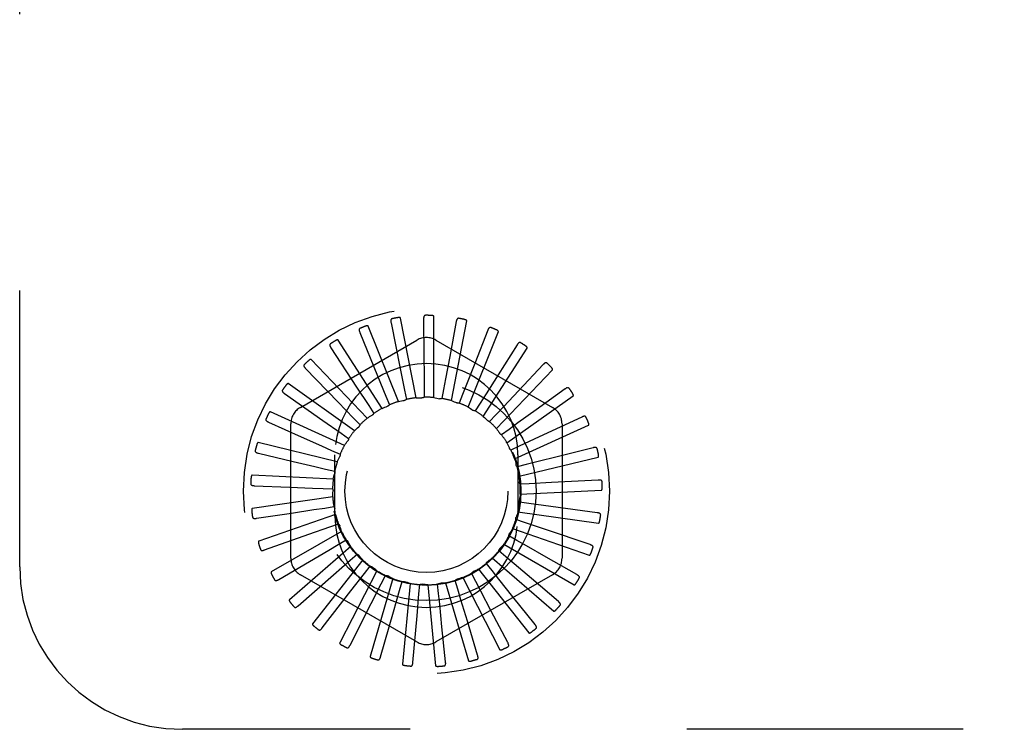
# Model space of a CAD drawing. Header units: inches. Extents: x 0 to 77.3, y 0 to 50.
# Tile 26 of 56: x 42.4 to 43.9, y 30.9 to 32. Entities that reach past the tile are written whole.
import ezdxf

# ---------------------------------------------------------------- set-up
doc = ezdxf.new("R2010")
doc.units = ezdxf.units.IN
doc.header["$LTSCALE"] = 4.25
doc.header["$MEASUREMENT"] = 0
doc.linetypes.add('HIDDEN', pattern=[0.2, 0.1, -0.1])
doc.layers.add('DEFAULT_2', color=8, linetype='HIDDEN')

msp = doc.modelspace()

# ---------------------------------------------------------------- linework, layer by layer
at = {"layer": 'DEFAULT_2', "color": 8, "linetype": 'HIDDEN'}
for p, q in [((42.402262, 31.119388), (42.402262, 32.869388)), ((43.011271, 31.37925), (42.987621, 31.501961)), ((43.022922, 31.500445), (43.02331, 31.44585)), ((43.038692, 31.379686), (43.038692, 31.504654)), ((42.984429, 31.373633), (42.937983, 31.48965)), ((42.972933, 31.494843), (42.987077, 31.424146)), ((43.073068, 31.496485), (43.063118, 31.442804)), ((43.065699, 31.374924), (43.08935, 31.497634)), ((42.924907, 31.479881), (42.952175, 31.413139)), ((43.091317, 31.365137), (43.137763, 31.481154)), ((43.121559, 31.483107), (43.101629, 31.432279)), ((42.833512, 31.364589), (43.012678, 31.468031)), ((42.880581, 31.456101), (42.919986, 31.395726)), ((42.959134, 31.363038), (42.891571, 31.468168)), ((43.041845, 31.468031), (43.221012, 31.364589)), ((43.11462, 31.350679), (43.182183, 31.455809)), ((43.166641, 31.460794), (43.137452, 31.414656)), ((42.936302, 31.347847), (42.850064, 31.438291)), ((43.206686, 31.430352), (43.169293, 31.390571)), ((42.841556, 31.424362), (42.891675, 31.372535)), ((42.952175, 31.413139), (42.965017, 31.381663)), ((42.987077, 31.424146), (42.99373, 31.390809)), ((43.134766, 31.332071), (43.221004, 31.422516)), ((42.916758, 31.328609), (42.814961, 31.401098)), ((42.919986, 31.395726), (42.938554, 31.367249)), ((42.809243, 31.385811), (42.868265, 31.344406)), ((42.965017, 31.381663), (42.97039, 31.368455)), ((42.99373, 31.390809), (42.996506, 31.376822)), ((43.023655, 31.394355), (43.023733, 31.380096)), ((43.053711, 31.392174), (43.051089, 31.378158)), ((43.08281, 31.384344), (43.077583, 31.371077)), ((43.151026, 31.309988), (43.252822, 31.382477)), ((43.240246, 31.392881), (43.196, 31.360897)), ((42.891675, 31.372535), (42.915297, 31.348087)), ((42.938554, 31.367249), (42.946329, 31.355296)), ((43.109902, 31.371149), (43.102258, 31.359111)), ((42.901207, 31.306021), (42.787531, 31.357935)), ((43.134006, 31.353065), (43.124223, 31.342691)), ((43.266109, 31.349736), (43.20074, 31.319324)), ((42.784809, 31.341841), (42.834632, 31.319515)), ((42.818928, 31.132446), (42.818928, 31.33933)), ((42.868265, 31.344406), (42.896086, 31.32487)), ((42.915297, 31.348087), (42.925193, 31.337821)), ((43.162813, 31.285226), (43.276488, 31.33714)), ((43.235595, 31.33933), (43.235595, 31.132446)), ((42.896086, 31.32487), (42.907747, 31.316663)), ((43.154253, 31.330746), (43.142684, 31.322411)), ((43.20074, 31.319324), (43.16991, 31.304998)), ((42.890212, 31.280897), (42.768766, 31.31036)), ((43.16991, 31.304998), (43.156972, 31.299003)), ((42.769139, 31.294042), (42.822286, 31.281549)), ((42.881617, 31.298437), (42.89462, 31.292585)), ((42.886762, 31.197388), (42.886762, 31.291388)), ((43.167762, 31.291388), (43.167762, 31.197388)), ((43.283338, 31.302477), (43.230374, 31.289228)), ((43.180412, 31.276753), (43.166573, 31.273315)), ((43.169701, 31.258682), (43.291147, 31.288144)), ((42.884171, 31.254147), (42.759344, 31.260093)), ((42.872411, 31.269743), (42.886287, 31.266457)), ((42.762798, 31.244141), (42.817349, 31.241932)), ((43.185378, 31.24703), (43.171139, 31.246274)), ((43.219323, 31.248872), (43.185378, 31.24703)), ((43.291313, 31.252811), (43.219323, 31.248872)), ((42.868802, 31.239826), (42.883049, 31.239225)), ((43.17144, 31.231313), (43.296267, 31.237259)), ((42.883301, 31.226737), (42.759604, 31.208952)), ((43.184629, 31.216905), (43.170504, 31.218857)), ((43.21831, 31.21229), (43.184629, 31.216905)), ((42.766015, 31.193942), (42.819999, 31.202096)), ((42.887634, 31.199658), (42.769539, 31.158784)), ((42.870921, 31.209766), (42.885024, 31.211873)), ((43.167969, 31.20411), (43.291666, 31.186325)), ((43.289744, 31.202533), (43.21831, 31.21229)), ((42.87869, 31.18065), (42.892139, 31.185388)), ((43.178193, 31.187466), (43.164692, 31.192056)), ((43.210391, 31.17656), (43.178193, 31.187466)), ((42.778674, 31.145259), (42.846638, 31.16932)), ((42.897014, 31.173888), (42.788788, 31.111403)), ((42.846638, 31.16932), (42.87869, 31.18065)), ((43.159412, 31.178055), (43.277508, 31.137182)), ((43.278688, 31.153461), (43.210391, 31.17656)), ((42.891828, 31.153531), (42.904138, 31.160728)), ((43.146079, 31.15409), (43.254305, 31.091606)), ((43.166302, 31.159778), (43.153914, 31.166839)), ((42.911102, 31.150359), (42.816657, 31.068522)), ((42.909862, 31.129388), (42.920587, 31.138785)), ((43.149385, 31.13484), (43.138557, 31.144118)), ((42.800318, 31.099851), (42.847405, 31.127485)), ((42.929387, 31.129921), (42.852137, 31.031689)), ((42.884318, 31.106957), (42.909862, 31.129388)), ((43.128054, 31.113554), (43.119179, 31.124714)), ((43.128452, 31.133082), (43.222897, 31.051245)), ((43.258545, 31.107368), (43.21107, 31.134329)), ((43.012678, 31.003745), (42.833512, 31.107187)), ((42.95121, 31.113313), (42.893946, 31.002236)), ((42.911301, 31.082235), (42.932139, 31.109095)), ((42.932139, 31.109095), (42.940892, 31.120352)), ((43.221012, 31.107187), (43.041845, 31.003745)), ((43.103081, 31.096689), (43.096478, 31.109327)), ((43.098997, 31.111639), (43.099238, 31.111758)), ((43.107167, 31.11579), (43.184417, 31.017558)), ((42.830165, 31.05936), (42.884318, 31.106957)), ((42.975782, 31.101135), (42.940574, 30.981229)), ((42.942476, 31.063066), (42.957853, 31.093384)), ((42.957853, 31.093384), (42.964318, 31.106094)), ((42.986077, 31.082824), (42.990019, 31.096527)), ((43.002215, 31.093828), (42.990336, 30.969425)), ((43.015789, 31.077796), (43.017066, 31.091997)), ((43.045915, 31.078481), (43.044482, 31.092668)), ((43.056807, 31.094695), (43.092015, 30.974788)), ((43.075367, 31.084856), (43.071275, 31.098515)), ((43.082994, 31.102838), (43.140258, 30.991761)), ((43.230043, 31.06592), (43.188528, 31.101378)), ((42.867135, 31.025249), (42.911301, 31.082235)), ((42.976715, 31.050143), (42.986077, 31.082824)), ((43.012781, 31.043934), (43.015789, 31.077796)), ((43.029552, 31.091655), (43.041431, 30.967252)), ((42.909892, 30.998752), (42.942476, 31.063066)), ((43.194211, 31.030615), (43.160158, 31.073289)), ((42.956891, 30.980825), (42.976715, 31.050143)), ((43.152346, 31.002729), (43.126984, 31.051076)), ((43.006434, 30.972116), (43.012781, 31.043934)), ((43.10596, 30.98327), (43.090206, 31.035544)), ((43.056729, 30.972941), (43.051153, 31.027252)), ((46.402262, 30.869388), (42.652262, 30.869388))]:
    msp.add_line(p, q, dxfattribs=at)
for points in [[(42.9745, 31.500958), (42.974058, 31.500823), (42.973676, 31.500621), (42.973356, 31.500347), (42.973095, 31.500015), (42.972897, 31.499639), (42.972752, 31.499221), (42.972656, 31.498763), (42.972604, 31.498271), (42.97259, 31.49775), (42.972609, 31.497205), (42.972655, 31.49664), (42.972727, 31.496056), (42.972819, 31.495458), (42.972933, 31.494843)], [(42.987621, 31.501961), (42.987557, 31.502121), (42.987458, 31.502258), (42.987321, 31.50237), (42.987156, 31.50246), (42.986972, 31.502534), (42.986773, 31.502592), (42.986562, 31.502638), (42.98634, 31.502673), (42.986108, 31.502699), (42.985865, 31.502716), (42.985613, 31.502725), (42.985352, 31.502727), (42.985083, 31.502722), (42.984806, 31.502711), (42.984519, 31.502693), (42.984222, 31.502669), (42.983914, 31.502638), (42.983593, 31.502599), (42.98326, 31.502552), (42.982913, 31.502496)], [(43.025619, 31.506153), (43.025159, 31.506104), (43.024746, 31.505978), (43.024379, 31.505769), (43.02406, 31.505493), (43.023794, 31.505162), (43.023574, 31.504779), (43.023393, 31.504347), (43.023248, 31.503874), (43.023135, 31.503365), (43.023051, 31.502826), (43.02299, 31.502262), (43.022949, 31.501676), (43.022926, 31.50107), (43.022922, 31.500445)], [(43.038692, 31.504654), (43.038659, 31.504824), (43.038589, 31.504977), (43.038475, 31.505112), (43.038331, 31.505232), (43.038166, 31.505339), (43.037981, 31.505434), (43.037784, 31.505519), (43.037573, 31.505595), (43.03735, 31.505664), (43.037115, 31.505727), (43.03687, 31.505784), (43.036615, 31.505835), (43.036352, 31.505882), (43.036078, 31.505923), (43.035794, 31.50596), (43.035499, 31.505992), (43.035184, 31.50602), (43.03487, 31.506043), (43.034575, 31.506059), (43.034293, 31.506068)], [(43.076796, 31.501579), (43.076336, 31.501619), (43.075906, 31.501574), (43.075506, 31.501438), (43.075141, 31.501226), (43.074817, 31.500952), (43.074528, 31.500617), (43.074269, 31.500228), (43.074037, 31.49979), (43.07383, 31.499312), (43.073645, 31.498799), (43.073478, 31.498257), (43.073328, 31.497689), (43.073191, 31.497099), (43.073068, 31.496485)], [(42.925289, 31.486182), (42.92488, 31.485967), (42.924544, 31.485696), (42.924281, 31.485366), (42.924087, 31.48499), (42.923964, 31.484584), (42.923901, 31.484147), (42.923894, 31.483679), (42.923935, 31.483185), (42.92402, 31.482671), (42.924142, 31.482139), (42.924294, 31.481593), (42.924475, 31.481034), (42.924679, 31.480464), (42.924907, 31.479881)], [(42.937983, 31.48965), (42.937889, 31.489796), (42.937766, 31.489911), (42.93761, 31.489995), (42.937431, 31.490053), (42.937237, 31.49009), (42.93703, 31.49011), (42.936815, 31.490115), (42.936591, 31.490107), (42.936357, 31.490088), (42.936115, 31.490059), (42.935866, 31.490021), (42.935609, 31.489973), (42.935347, 31.489918), (42.935076, 31.489854), (42.934798, 31.489783), (42.934511, 31.489703), (42.934209, 31.489612), (42.933907, 31.489515), (42.933619, 31.489417), (42.933342, 31.489316)], [(43.08935, 31.497634), (43.08935, 31.497807), (43.089309, 31.497971), (43.089223, 31.498126), (43.089104, 31.498271), (43.088961, 31.498407), (43.088797, 31.498536), (43.088619, 31.498657), (43.088426, 31.498771), (43.088219, 31.498882), (43.088, 31.498988), (43.087769, 31.49909), (43.087528, 31.499189), (43.087277, 31.499285), (43.087015, 31.499377), (43.086743, 31.499467), (43.086458, 31.499555), (43.08616, 31.499641), (43.085848, 31.499724), (43.085519, 31.499805), (43.085175, 31.499882)], [(43.126184, 31.487404), (43.125739, 31.48753), (43.125309, 31.487566), (43.12489, 31.487509), (43.124491, 31.48737), (43.124122, 31.487162), (43.123774, 31.486888), (43.123446, 31.486555), (43.123136, 31.486169), (43.122842, 31.485739), (43.122563, 31.485269), (43.122297, 31.484769), (43.122042, 31.484239), (43.121795, 31.483686), (43.121559, 31.483107)], [(43.137763, 31.481154), (43.137796, 31.481324), (43.137787, 31.481492), (43.137732, 31.48166), (43.137642, 31.481826), (43.137528, 31.481987), (43.137391, 31.482144), (43.137239, 31.482296), (43.137071, 31.482445), (43.136889, 31.482593), (43.136694, 31.482739), (43.136487, 31.482883), (43.136269, 31.483026), (43.136041, 31.483167), (43.135801, 31.483307), (43.13555, 31.483447), (43.135287, 31.483587), (43.135011, 31.483728), (43.13472, 31.483869), (43.134413, 31.48401), (43.134089, 31.484152)], [(42.879764, 31.462361), (42.879403, 31.462072), (42.879123, 31.461742), (42.878928, 31.461368), (42.878809, 31.460963), (42.878764, 31.460541), (42.878786, 31.460099), (42.878867, 31.459638), (42.879001, 31.459162), (42.879181, 31.458673), (42.879402, 31.458173), (42.879655, 31.457666), (42.879938, 31.457151), (42.880246, 31.45663), (42.880581, 31.456101)], [(42.891571, 31.468168), (42.891452, 31.468293), (42.891309, 31.468384), (42.89114, 31.468436), (42.890954, 31.468459), (42.890756, 31.468459), (42.890549, 31.468439), (42.890337, 31.468404), (42.890118, 31.468354), (42.889892, 31.468291), (42.88966, 31.468217), (42.889423, 31.468132), (42.88918, 31.468037), (42.888932, 31.467932), (42.888679, 31.467819), (42.888419, 31.467696), (42.888153, 31.467563), (42.887878, 31.467419), (42.887595, 31.467264), (42.887301, 31.467095), (42.886997, 31.466913)], [(43.171995, 31.464138), (43.171583, 31.464345), (43.171167, 31.464463), (43.170745, 31.464485), (43.170328, 31.464425), (43.169925, 31.46429), (43.169532, 31.464087), (43.169147, 31.463822), (43.168769, 31.463502), (43.168399, 31.463135), (43.168037, 31.462727), (43.167681, 31.462286), (43.16733, 31.461814), (43.166983, 31.461317), (43.166641, 31.460794)], [(43.182183, 31.455809), (43.182248, 31.45597), (43.182271, 31.456137), (43.182248, 31.456312), (43.182192, 31.456492), (43.18211, 31.456671), (43.182005, 31.456851), (43.181885, 31.45703), (43.181748, 31.457208), (43.181598, 31.457387), (43.181434, 31.457568), (43.181258, 31.457748), (43.18107, 31.45793), (43.180873, 31.458112), (43.180664, 31.458295), (43.180444, 31.45848), (43.180213, 31.458667), (43.179963, 31.458861), (43.179709, 31.459051), (43.179462, 31.459228), (43.179219, 31.459396)], [(43.02331, 31.44585), (43.023546, 31.411183), (43.023655, 31.394355)], [(43.063118, 31.442804), (43.056788, 31.408719), (43.053711, 31.392174)], [(42.839568, 31.430353), (42.839269, 31.430002), (42.839057, 31.429625), (42.838936, 31.429221), (42.838896, 31.428801), (42.838932, 31.428378), (42.839037, 31.427948), (42.839204, 31.427511), (42.839425, 31.427068), (42.839695, 31.426623), (42.840006, 31.426174), (42.840351, 31.425724), (42.840726, 31.425272), (42.841127, 31.424818), (42.841556, 31.424362)], [(42.850064, 31.438291), (42.849923, 31.438391), (42.849766, 31.438453), (42.84959, 31.438473), (42.849403, 31.43846), (42.849209, 31.438423), (42.849009, 31.438364), (42.848807, 31.438289), (42.848602, 31.438198), (42.848392, 31.438094), (42.848178, 31.437977), (42.847961, 31.437848), (42.847741, 31.437709), (42.847517, 31.43756), (42.84729, 31.437401), (42.847059, 31.437231), (42.846822, 31.43705), (42.846579, 31.436857), (42.84633, 31.436651), (42.846074, 31.43643), (42.845812, 31.436195)], [(43.101629, 31.432279), (43.088963, 31.400008), (43.08281, 31.384344)], [(43.212576, 31.432622), (43.212211, 31.432904), (43.211825, 31.433098), (43.211415, 31.4332), (43.210993, 31.433219), (43.210573, 31.433163), (43.210148, 31.433038), (43.209719, 31.432851), (43.209288, 31.432608), (43.208856, 31.432318), (43.208422, 31.431986), (43.207989, 31.43162), (43.207555, 31.431223), (43.207121, 31.430801), (43.206686, 31.430352)], [(43.221004, 31.422516), (43.221098, 31.422661), (43.221152, 31.422821), (43.221163, 31.422997), (43.221142, 31.423184), (43.221095, 31.423376), (43.221027, 31.423573), (43.220942, 31.423771), (43.220842, 31.423972), (43.220728, 31.424176), (43.220601, 31.424384), (43.220462, 31.424595), (43.220312, 31.424809), (43.220153, 31.425025), (43.219983, 31.425244), (43.219802, 31.425467), (43.21961, 31.425695), (43.219406, 31.425928), (43.219188, 31.426167), (43.218956, 31.426411), (43.21871, 31.426661)], [(43.137452, 31.414656), (43.118907, 31.385365), (43.109902, 31.371149)], [(42.814961, 31.401098), (42.814804, 31.40117), (42.814638, 31.401201), (42.814462, 31.401187), (42.81428, 31.401139), (42.814096, 31.401066), (42.813912, 31.40097), (42.813728, 31.400858), (42.813543, 31.40073), (42.813357, 31.400588), (42.813169, 31.400433), (42.81298, 31.400266), (42.81279, 31.400087), (42.812599, 31.399899), (42.812406, 31.399699), (42.812211, 31.399488), (42.812013, 31.399266), (42.811807, 31.399026), (42.811605, 31.398781), (42.811416, 31.398542), (42.811236, 31.398306)], [(43.24646, 31.393995), (43.246154, 31.394342), (43.245812, 31.394605), (43.245428, 31.394783), (43.245018, 31.394882), (43.244595, 31.394907), (43.244154, 31.394864), (43.243698, 31.394761), (43.243228, 31.394604), (43.242749, 31.394401), (43.24226, 31.394157), (43.241766, 31.39388), (43.241265, 31.393573), (43.240758, 31.39324), (43.240246, 31.392881)], [(42.806158, 31.391318), (42.80593, 31.390916), (42.805793, 31.390506), (42.805751, 31.390086), (42.805791, 31.389666), (42.805906, 31.389258), (42.806091, 31.388856), (42.806337, 31.388458), (42.806639, 31.388065), (42.806988, 31.387679), (42.807378, 31.387297), (42.807802, 31.38692), (42.808256, 31.386547), (42.808736, 31.386177), (42.809243, 31.385811)], [(43.023733, 31.380096), (43.023183, 31.379808), (43.02261, 31.379574), (43.022009, 31.379394), (43.021395, 31.379271), (43.020782, 31.379206), (43.020166, 31.3792)], [(43.038692, 31.379686), (43.040886, 31.379301), (43.043072, 31.378884), (43.045249, 31.378435), (43.047416, 31.377953)], [(43.169293, 31.390571), (43.14554, 31.365319), (43.134006, 31.353065)], [(43.252822, 31.382477), (43.252942, 31.382602), (43.253025, 31.382749), (43.25307, 31.38292), (43.253084, 31.383108), (43.253075, 31.383305), (43.253045, 31.383511), (43.252999, 31.383721), (43.252938, 31.383938), (43.252865, 31.38416), (43.25278, 31.384388), (43.252684, 31.384622), (43.252577, 31.38486), (43.252461, 31.385102), (43.252336, 31.385349), (43.252201, 31.385603), (43.252055, 31.385863), (43.251896, 31.386135), (43.25173, 31.386406), (43.251567, 31.386663), (43.251402, 31.38691)], [(42.959134, 31.363038), (42.961188, 31.363901), (42.963252, 31.364732), (42.965326, 31.365531), (42.96741, 31.366297)], [(42.97039, 31.368455), (42.969986, 31.367983), (42.96954, 31.367553), (42.969049, 31.367162), (42.968525, 31.366819), (42.967981, 31.366532), (42.96741, 31.366297)], [(42.984429, 31.373633), (42.986609, 31.374092), (42.988793, 31.374517), (42.990981, 31.374909), (42.993172, 31.375267)], [(42.996506, 31.376822), (42.99602, 31.376435), (42.995501, 31.376098), (42.994945, 31.375807), (42.994366, 31.375569), (42.993776, 31.37539), (42.993172, 31.375267)], [(43.011271, 31.37925), (43.013499, 31.379288), (43.015724, 31.379292), (43.017946, 31.379263), (43.020166, 31.3792)], [(43.051089, 31.378158), (43.050494, 31.377979), (43.049887, 31.377858), (43.049263, 31.377795), (43.048636, 31.37779), (43.048023, 31.377842), (43.047416, 31.377953)], [(43.065699, 31.374924), (43.067781, 31.374131), (43.069849, 31.373308), (43.071901, 31.372455), (43.073938, 31.371572)], [(43.077583, 31.371077), (43.076965, 31.371014), (43.076346, 31.371011), (43.075721, 31.371067), (43.075105, 31.37118), (43.074513, 31.371348), (43.073938, 31.371572)], [(43.091317, 31.365137), (43.093212, 31.363964), (43.095086, 31.362765), (43.09694, 31.361539), (43.098773, 31.360286)], [(42.787531, 31.357935), (42.787363, 31.357976), (42.787195, 31.357974), (42.787024, 31.357927), (42.786854, 31.357846), (42.786688, 31.357739), (42.786525, 31.35761), (42.786366, 31.357465), (42.786208, 31.357305), (42.786052, 31.35713), (42.785898, 31.356942), (42.785744, 31.356742), (42.785591, 31.356531), (42.785439, 31.35631), (42.785287, 31.356077), (42.785135, 31.355833), (42.784983, 31.355577), (42.784829, 31.355308), (42.784675, 31.355024), (42.78452, 31.354725), (42.784364, 31.354411)], [(42.936302, 31.347847), (42.938154, 31.349082), (42.940022, 31.350288), (42.941908, 31.351465), (42.943812, 31.352614)], [(42.946329, 31.355296), (42.946022, 31.354756), (42.945666, 31.35425), (42.945257, 31.353773), (42.944808, 31.353337), (42.944327, 31.352952), (42.943812, 31.352614)], [(43.102258, 31.359111), (43.101639, 31.359166), (43.101031, 31.35928), (43.100428, 31.359453), (43.099845, 31.359681), (43.099295, 31.359958), (43.098773, 31.360286)], [(43.11462, 31.350679), (43.116259, 31.349169), (43.117872, 31.347637), (43.11946, 31.346082), (43.121023, 31.344505)], [(43.196, 31.360897), (43.167898, 31.340596), (43.154253, 31.330746)], [(43.27242, 31.349655), (43.272186, 31.350053), (43.2719, 31.350376), (43.271557, 31.350623), (43.271173, 31.350798), (43.270761, 31.350902), (43.270321, 31.350944), (43.269853, 31.350929), (43.269363, 31.350864), (43.268853, 31.350755), (43.268328, 31.350608), (43.267789, 31.35043), (43.267239, 31.350223), (43.266679, 31.349992), (43.266109, 31.349736)], [(42.780738, 31.346665), (42.780591, 31.346227), (42.780534, 31.345799), (42.780571, 31.345378), (42.780691, 31.344973), (42.780881, 31.344594), (42.781138, 31.344234), (42.781456, 31.34389), (42.781826, 31.343562), (42.782242, 31.343248), (42.782697, 31.342948), (42.783185, 31.342658), (42.783701, 31.342378), (42.784242, 31.342105), (42.784809, 31.341841)], [(42.916758, 31.328609), (42.918344, 31.330174), (42.919951, 31.331713), (42.92158, 31.333225), (42.923229, 31.334711)], [(42.925193, 31.337821), (42.924994, 31.337233), (42.92474, 31.336669), (42.924429, 31.336124), (42.92407, 31.33561), (42.923672, 31.335141), (42.923229, 31.334711)], [(43.124223, 31.342691), (43.123622, 31.342864), (43.123046, 31.34309), (43.122494, 31.343371), (43.12197, 31.343701), (43.121481, 31.344079), (43.121023, 31.344505)], [(43.276488, 31.33714), (43.276629, 31.337241), (43.276739, 31.337369), (43.276815, 31.337529), (43.276865, 31.33771), (43.276893, 31.337906), (43.276902, 31.338113), (43.276897, 31.338329), (43.276879, 31.338553), (43.276849, 31.338785), (43.276808, 31.339025), (43.276758, 31.339272), (43.276699, 31.339526), (43.276631, 31.339786), (43.276554, 31.340053), (43.276469, 31.340327), (43.276376, 31.34061), (43.276273, 31.340902), (43.27616, 31.341205), (43.276034, 31.34152), (43.275898, 31.341845)], [(42.834632, 31.319515), (42.866264, 31.305328), (42.881617, 31.298437)], [(43.134766, 31.332071), (43.136089, 31.330279), (43.137383, 31.328469), (43.138648, 31.326642), (43.139884, 31.324797)], [(43.142684, 31.322411), (43.14213, 31.322692), (43.141607, 31.323023), (43.141112, 31.323408), (43.140655, 31.323837), (43.140247, 31.324299), (43.139884, 31.324797)], [(42.768766, 31.31036), (42.768593, 31.310368), (42.768428, 31.310335), (42.768269, 31.310257), (42.768118, 31.310145), (42.767975, 31.310008), (42.767839, 31.309851), (42.76771, 31.309678), (42.767586, 31.309491), (42.767466, 31.30929), (42.76735, 31.309076), (42.767236, 31.308851), (42.767126, 31.308614), (42.767019, 31.308368), (42.766914, 31.308111), (42.766811, 31.307843), (42.76671, 31.307563), (42.766608, 31.307264), (42.766512, 31.306961), (42.766425, 31.306671), (42.766347, 31.306387)], [(42.901207, 31.306021), (42.902468, 31.307857), (42.903755, 31.309672), (42.905068, 31.311466), (42.906407, 31.313237)], [(42.907747, 31.316663), (42.907662, 31.316047), (42.90752, 31.315445), (42.907318, 31.314851), (42.907063, 31.314279), (42.90676, 31.313743), (42.906407, 31.313237)], [(43.151026, 31.309988), (43.151986, 31.307977), (43.152914, 31.305955), (43.153811, 31.303922), (43.154675, 31.301877)], [(42.764228, 31.298008), (42.764166, 31.29755), (42.764192, 31.297119), (42.764308, 31.296713), (42.764502, 31.296338), (42.764761, 31.296002), (42.765081, 31.295697), (42.765458, 31.295419), (42.765884, 31.295167), (42.766352, 31.294938), (42.766856, 31.294729), (42.767389, 31.294536), (42.767949, 31.294359), (42.768532, 31.294194), (42.769139, 31.294042)], [(42.890212, 31.280897), (42.891103, 31.28294), (42.892023, 31.284965), (42.892973, 31.286975), (42.893952, 31.288967)], [(42.89462, 31.292585), (42.894653, 31.291964), (42.894628, 31.291346), (42.894542, 31.290725), (42.894399, 31.290115), (42.894203, 31.289531), (42.893953, 31.288967)], [(43.156972, 31.299003), (43.156482, 31.299384), (43.156031, 31.299809), (43.155618, 31.300281), (43.15525, 31.300788), (43.154937, 31.301318), (43.154675, 31.301877)], [(43.230374, 31.289228), (43.19674, 31.280827), (43.180412, 31.276753)], [(43.289521, 31.301202), (43.289366, 31.301637), (43.289146, 31.302009), (43.288856, 31.302316), (43.288512, 31.302561), (43.288128, 31.302741), (43.287703, 31.302865), (43.287241, 31.30294), (43.286747, 31.302969), (43.286226, 31.302958), (43.285682, 31.302913), (43.28512, 31.30284), (43.284541, 31.30274), (43.283947, 31.30262), (43.283338, 31.302477)], [(43.291147, 31.288144), (43.291304, 31.288216), (43.291436, 31.288321), (43.291541, 31.288463), (43.291624, 31.288632), (43.291689, 31.288819), (43.291737, 31.289021), (43.291773, 31.289234), (43.291797, 31.289457), (43.291812, 31.289691), (43.291818, 31.289934), (43.291815, 31.290187), (43.291805, 31.290447), (43.291787, 31.290715), (43.291763, 31.290992), (43.291731, 31.291277), (43.291693, 31.291573), (43.291647, 31.291879), (43.291593, 31.292198), (43.29153, 31.29253), (43.291458, 31.292875)], [(42.822286, 31.281549), (42.856032, 31.273604), (42.872411, 31.269743)], [(43.162813, 31.285226), (43.163375, 31.283071), (43.163904, 31.280909), (43.164399, 31.278743), (43.164861, 31.276571)], [(43.166573, 31.273315), (43.166163, 31.273782), (43.165801, 31.274284), (43.165485, 31.274825), (43.165219, 31.275393), (43.165013, 31.275973), (43.164861, 31.276571)], [(42.759344, 31.260093), (42.759172, 31.260069), (42.759016, 31.260005), (42.758875, 31.259898), (42.758748, 31.259759), (42.758634, 31.259599), (42.75853, 31.259418), (42.758436, 31.259225), (42.758349, 31.259017), (42.75827, 31.258797), (42.758196, 31.258565), (42.758127, 31.258322), (42.758064, 31.258069), (42.758005, 31.257807), (42.75795, 31.257535), (42.7579, 31.257252), (42.757854, 31.256958), (42.757811, 31.256651), (42.757773, 31.25633), (42.75774, 31.255992), (42.757712, 31.255638)], [(42.884171, 31.254147), (42.884659, 31.256321), (42.885179, 31.258484), (42.885732, 31.260637), (42.886316, 31.262779)], [(42.886287, 31.266457), (42.886437, 31.265855), (42.886529, 31.265243), (42.886562, 31.264616), (42.886538, 31.26399), (42.886456, 31.26338), (42.886316, 31.262779)], [(43.169701, 31.258682), (43.169845, 31.256458), (43.169955, 31.254236), (43.170031, 31.252015), (43.170074, 31.249795)], [(42.757225, 31.247107), (42.757251, 31.246645), (42.757357, 31.246226), (42.757549, 31.24585), (42.75781, 31.245518), (42.758128, 31.245237), (42.7585, 31.244998), (42.758923, 31.244797), (42.759389, 31.24463), (42.759891, 31.244493), (42.760426, 31.244383), (42.760986, 31.244295), (42.76157, 31.244227), (42.762173, 31.244175), (42.762798, 31.244141)], [(43.171139, 31.246274), (43.170825, 31.24681), (43.170564, 31.247371), (43.170356, 31.247963), (43.170203, 31.248571), (43.170109, 31.249179), (43.170074, 31.249795)], [(43.297142, 31.250389), (43.297072, 31.250846), (43.296927, 31.251252), (43.2967, 31.251609), (43.296409, 31.251914), (43.296066, 31.252164), (43.295672, 31.252366), (43.295233, 31.252526), (43.294753, 31.252649), (43.294239, 31.252737), (43.293697, 31.252795), (43.293131, 31.25283), (43.292543, 31.252842), (43.291938, 31.252836), (43.291313, 31.252811)], [(42.817349, 31.241932), (42.851988, 31.240517), (42.868802, 31.239826)], [(42.883049, 31.239225), (42.883311, 31.238662), (42.883517, 31.238079), (42.883668, 31.23747), (42.883762, 31.23685), (42.883797, 31.236235), (42.883774, 31.235619)], [(42.883301, 31.226737), (42.883369, 31.228964), (42.883471, 31.231187), (42.883606, 31.233405), (42.883774, 31.235619)], [(43.17144, 31.231313), (43.171161, 31.229103), (43.170849, 31.2269), (43.170503, 31.224704), (43.170125, 31.222516)], [(43.296267, 31.237259), (43.296436, 31.2373), (43.296585, 31.237378), (43.296715, 31.237498), (43.296828, 31.237648), (43.296927, 31.237819), (43.297013, 31.238009), (43.297089, 31.23821), (43.297155, 31.238425), (43.297214, 31.238652), (43.297265, 31.23889), (43.29731, 31.239138), (43.297349, 31.239396), (43.297383, 31.239663), (43.297411, 31.239939), (43.297434, 31.240225), (43.297453, 31.240522), (43.297466, 31.240838), (43.297473, 31.241155), (43.297474, 31.241459), (43.29747, 31.241755)], [(43.170504, 31.218857), (43.170297, 31.219443), (43.170148, 31.220043), (43.170055, 31.220664), (43.17002, 31.22129), (43.170043, 31.221905), (43.170125, 31.222516)], [(42.759604, 31.208952), (42.759441, 31.208896), (42.759299, 31.208804), (42.759181, 31.208672), (42.759083, 31.208511), (42.759001, 31.208332), (42.758933, 31.208135), (42.758877, 31.207927), (42.758832, 31.207707), (42.758795, 31.207476), (42.758766, 31.207234), (42.758745, 31.206983), (42.758731, 31.206722), (42.758722, 31.206454), (42.758721, 31.206176), (42.758725, 31.205889), (42.758735, 31.205591), (42.758751, 31.205282), (42.758775, 31.204959), (42.758806, 31.204623), (42.758845, 31.204274)], [(42.819999, 31.202096), (42.854279, 31.207263), (42.870921, 31.209766)], [(42.885024, 31.211873), (42.885387, 31.211369), (42.8857, 31.210835), (42.885963, 31.210266), (42.886173, 31.209675), (42.886324, 31.209078), (42.886418, 31.208469)], [(42.887634, 31.199658), (42.88728, 31.201857), (42.886959, 31.204059), (42.886672, 31.206263), (42.886418, 31.208469)], [(43.167969, 31.20411), (43.167276, 31.201992), (43.166553, 31.199888), (43.165798, 31.197798), (43.165013, 31.195721)], [(43.295009, 31.199052), (43.295027, 31.199514), (43.294961, 31.19994), (43.294806, 31.200333), (43.294578, 31.200688), (43.294288, 31.200998), (43.29394, 31.201271), (43.293539, 31.201512), (43.293091, 31.201723), (43.292604, 31.201906), (43.292082, 31.202067), (43.291533, 31.202208), (43.290958, 31.202331), (43.290362, 31.20244), (43.289744, 31.202533)], [(42.759982, 31.195799), (42.760095, 31.195351), (42.760278, 31.19496), (42.760538, 31.194626), (42.760857, 31.19435), (42.761222, 31.194134), (42.761633, 31.19397), (42.762086, 31.193853), (42.762575, 31.193777), (42.763094, 31.193738), (42.76364, 31.193731), (42.764207, 31.19375), (42.764793, 31.193794), (42.765395, 31.193857), (42.766015, 31.193942)], [(42.892139, 31.185388), (42.892591, 31.184962), (42.892999, 31.184497), (42.893366, 31.183988), (42.893684, 31.183448), (42.893945, 31.18289), (42.894152, 31.182309)], [(43.164692, 31.192056), (43.1646, 31.192671), (43.164567, 31.193288), (43.164593, 31.193915), (43.164677, 31.194536), (43.164817, 31.195136), (43.165013, 31.195721)], [(43.291666, 31.186325), (43.291839, 31.186333), (43.292, 31.186381), (43.292151, 31.186475), (43.29229, 31.186601), (43.29242, 31.18675), (43.29254, 31.18692), (43.292652, 31.187103), (43.292758, 31.187302), (43.292858, 31.187513), (43.292954, 31.187737), (43.293045, 31.187973), (43.293132, 31.188218), (43.293216, 31.188474), (43.293296, 31.188739), (43.293373, 31.189016), (43.293447, 31.189305), (43.293518, 31.189606), (43.293587, 31.189922), (43.293651, 31.190253), (43.293712, 31.190598)], [(42.897014, 31.173888), (42.89625, 31.175981), (42.895518, 31.178082), (42.894819, 31.180191), (42.894152, 31.182309)], [(43.153914, 31.166839), (43.153939, 31.16746), (43.154024, 31.168073), (43.154168, 31.168684), (43.154368, 31.169277), (43.154619, 31.16984), (43.154922, 31.170377)], [(43.159412, 31.178055), (43.158331, 31.176107), (43.157223, 31.174178), (43.156086, 31.172268), (43.154922, 31.170377)], [(42.769539, 31.158784), (42.769389, 31.158698), (42.769268, 31.158581), (42.769177, 31.158429), (42.76911, 31.158253), (42.769064, 31.158061), (42.769034, 31.157855), (42.769019, 31.15764), (42.769016, 31.157416), (42.769024, 31.157182), (42.769041, 31.156939), (42.769068, 31.156688), (42.769103, 31.156429), (42.769146, 31.156164), (42.769196, 31.155891), (42.769255, 31.15561), (42.769321, 31.15532), (42.769397, 31.155013), (42.76948, 31.154707), (42.769564, 31.154414), (42.769653, 31.15413)], [(42.847405, 31.127485), (42.877309, 31.145022), (42.891828, 31.153531)], [(42.904138, 31.160728), (42.904663, 31.160396), (42.905151, 31.160016), (42.905608, 31.159586), (42.906022, 31.159116), (42.906384, 31.158618), (42.906698, 31.158087)], [(42.911102, 31.150359), (42.909955, 31.152269), (42.908839, 31.154194), (42.907753, 31.156133), (42.906698, 31.158086)], [(43.146079, 31.15409), (43.144649, 31.152382), (43.143195, 31.150697), (43.141718, 31.149037), (43.140217, 31.147401)], [(43.21107, 31.134329), (43.18093, 31.151458), (43.166302, 31.159778)], [(43.283199, 31.149046), (43.283304, 31.149496), (43.28332, 31.149927), (43.283243, 31.150343), (43.283086, 31.150734), (43.28286, 31.151094), (43.28257, 31.151428), (43.282221, 31.15174), (43.281821, 31.152031), (43.281377, 31.152304), (43.280895, 31.15256), (43.280383, 31.152803), (43.279842, 31.153032), (43.279277, 31.153252), (43.278688, 31.153461)], [(42.772399, 31.14594), (42.772595, 31.145521), (42.772849, 31.145172), (42.773166, 31.144894), (42.773532, 31.144683), (42.773932, 31.14454), (42.774366, 31.144457), (42.774833, 31.144427), (42.775328, 31.144445), (42.775845, 31.144505), (42.776383, 31.144602), (42.776935, 31.144728), (42.777503, 31.144882), (42.778082, 31.145058), (42.778674, 31.145259)], [(42.920587, 31.138785), (42.921165, 31.138558), (42.921717, 31.138278), (42.922247, 31.137941), (42.922742, 31.137558), (42.923192, 31.137138), (42.9236, 31.136676)], [(43.138557, 31.144118), (43.1387, 31.144723), (43.138899, 31.145309), (43.139156, 31.145881), (43.139465, 31.146426), (43.139817, 31.146931), (43.140217, 31.147401)], [(43.277508, 31.137182), (43.277679, 31.137157), (43.277847, 31.137174), (43.278012, 31.137237), (43.278173, 31.137334), (43.278328, 31.137456), (43.278479, 31.1376), (43.278624, 31.13776), (43.278765, 31.137934), (43.278904, 31.138123), (43.27904, 31.138325), (43.279174, 31.138539), (43.279306, 31.138763), (43.279437, 31.138998), (43.279565, 31.139244), (43.279693, 31.139501), (43.279821, 31.139771), (43.27995, 31.140058), (43.280075, 31.14035), (43.280189, 31.140632), (43.280295, 31.14091)], [(42.929387, 31.129921), (42.9279, 31.13158), (42.926439, 31.133258), (42.925006, 31.134957), (42.9236, 31.136676)], [(43.119179, 31.124714), (43.119433, 31.12528), (43.119739, 31.125818), (43.1201, 31.126331), (43.120507, 31.126808), (43.120948, 31.127237), (43.121429, 31.127623)], [(43.128452, 31.133082), (43.126725, 31.131676), (43.124979, 31.130297), (43.123214, 31.128946), (43.121429, 31.127623)], [(43.188528, 31.101378), (43.162175, 31.123902), (43.149385, 31.13484)], [(42.788788, 31.111403), (42.788657, 31.11129), (42.78856, 31.111152), (42.7885, 31.110986), (42.788468, 31.110801), (42.788458, 31.110603), (42.788469, 31.110395), (42.788494, 31.110182), (42.788534, 31.10996), (42.788586, 31.109732), (42.788649, 31.109497), (42.788722, 31.109255), (42.788806, 31.109008), (42.788898, 31.108756), (42.788999, 31.108498), (42.78911, 31.108233), (42.78923, 31.10796), (42.78936, 31.107679), (42.789502, 31.107388), (42.789656, 31.107088), (42.789822, 31.106779)], [(42.940892, 31.120352), (42.941502, 31.120238), (42.942097, 31.120067), (42.942681, 31.119837), (42.94324, 31.119555), (42.943761, 31.119227), (42.94425, 31.11885)], [(42.95121, 31.113313), (42.949436, 31.11466), (42.947684, 31.116032), (42.945955, 31.117429), (42.94425, 31.11885)], [(43.096478, 31.109327), (43.096806, 31.109798), (43.097173, 31.110236), (43.097582, 31.110645), (43.098025, 31.111018), (43.098496, 31.111349), (43.098997, 31.111639)], [(43.107167, 31.11579), (43.105862, 31.115084), (43.104551, 31.114393), (43.103233, 31.113714), (43.101908, 31.113049), (43.100576, 31.112397), (43.099238, 31.111758)], [(43.160158, 31.073289), (43.138543, 31.100393), (43.128054, 31.113554)], [(43.262139, 31.102179), (43.262328, 31.102601), (43.262425, 31.103021), (43.262427, 31.103444), (43.262347, 31.103858), (43.262193, 31.104254), (43.261972, 31.104637), (43.261689, 31.105009), (43.261351, 31.105371), (43.260967, 31.105723), (43.260542, 31.106066), (43.260085, 31.106401), (43.259597, 31.106729), (43.259084, 31.107051), (43.258545, 31.107368)], [(42.794027, 31.099333), (42.794299, 31.098959), (42.794614, 31.098664), (42.794979, 31.098451), (42.795378, 31.098313), (42.795798, 31.098248), (42.79624, 31.098249), (42.796704, 31.098308), (42.797187, 31.098419), (42.797683, 31.098576), (42.798193, 31.098773), (42.798711, 31.099001), (42.799239, 31.09926), (42.799775, 31.099542), (42.800318, 31.099851)], [(42.964318, 31.106094), (42.964939, 31.106098), (42.965555, 31.106043), (42.966172, 31.105927), (42.966775, 31.105756), (42.967348, 31.105533), (42.967899, 31.105255)], [(42.975782, 31.101135), (42.973785, 31.102122), (42.971805, 31.103138), (42.969843, 31.104182), (42.967899, 31.105255)], [(42.990019, 31.096527), (42.990628, 31.096649), (42.991244, 31.096711), (42.991871, 31.096715), (42.992495, 31.09666), (42.993101, 31.09655), (42.993694, 31.096382)], [(43.002215, 31.093828), (43.000066, 31.094419), (42.99793, 31.095042), (42.995806, 31.095696), (42.993694, 31.096382)], [(43.017066, 31.091997), (43.017641, 31.092232), (43.018234, 31.09241), (43.018849, 31.092532), (43.019473, 31.092597), (43.020088, 31.092603), (43.020703, 31.09255)], [(43.029552, 31.091655), (43.027331, 31.091829), (43.025116, 31.092036), (43.022906, 31.092276), (43.020703, 31.09255)], [(43.044482, 31.092668), (43.045002, 31.093007), (43.04555, 31.093294), (43.046132, 31.093531), (43.046731, 31.093712), (43.047335, 31.093834), (43.047948, 31.093899)], [(43.056807, 31.094695), (43.054593, 31.094445), (43.052379, 31.094229), (43.050164, 31.094047), (43.047948, 31.093899)], [(43.071275, 31.098515), (43.071722, 31.098947), (43.072206, 31.099332), (43.072732, 31.099674), (43.073286, 31.099966), (43.073856, 31.1002), (43.074446, 31.10038)], [(43.082994, 31.102838), (43.080867, 31.102174), (43.078734, 31.101543), (43.076593, 31.100945), (43.074446, 31.10038)], [(43.126984, 31.051076), (43.11089, 31.081782), (43.103081, 31.096689)], [(43.254305, 31.091606), (43.254469, 31.091549), (43.254637, 31.091534), (43.254811, 31.091565), (43.254988, 31.09163), (43.255163, 31.091721), (43.255338, 31.091833), (43.25551, 31.091962), (43.255682, 31.092107), (43.255854, 31.092266), (43.256026, 31.092439), (43.256198, 31.092623), (43.256371, 31.092819), (43.256543, 31.093025), (43.256716, 31.093242), (43.25689, 31.09347), (43.257066, 31.093711), (43.257245, 31.093964), (43.257426, 31.094232), (43.257609, 31.094516), (43.257796, 31.094817)], [(43.051153, 31.027252), (43.047624, 31.061739), (43.045915, 31.078481)], [(43.090206, 31.035544), (43.080214, 31.06874), (43.075367, 31.084856)], [(42.816657, 31.068522), (42.816549, 31.068386), (42.81648, 31.068232), (42.816452, 31.068057), (42.816456, 31.067869), (42.816484, 31.067673), (42.816534, 31.067471), (42.816599, 31.067266), (42.81668, 31.067057), (42.816774, 31.066842), (42.816881, 31.066623), (42.816998, 31.0664), (42.817127, 31.066173), (42.817265, 31.065943), (42.817414, 31.065708), (42.817573, 31.065469), (42.817742, 31.065224), (42.817923, 31.064973), (42.818117, 31.064714), (42.818326, 31.064447), (42.81855, 31.064172)], [(43.23259, 31.060144), (43.232854, 31.060522), (43.233029, 31.060916), (43.233112, 31.06133), (43.233112, 31.061752), (43.233036, 31.06217), (43.232891, 31.062588), (43.232684, 31.063008), (43.232421, 31.063427), (43.23211, 31.063845), (43.231758, 31.064263), (43.231372, 31.064678), (43.230955, 31.065093), (43.230512, 31.065506), (43.230043, 31.06592)], [(42.824086, 31.05766), (42.824423, 31.057344), (42.824788, 31.057115), (42.825187, 31.056974), (42.825605, 31.056915), (42.826029, 31.056931), (42.826463, 31.057015), (42.826908, 31.057161), (42.82736, 31.057361), (42.827818, 31.057609), (42.828281, 31.057899), (42.828747, 31.058221), (42.829217, 31.058575), (42.829689, 31.058954), (42.830165, 31.05936)], [(43.222897, 31.051245), (43.223046, 31.051158), (43.223209, 31.051112), (43.223386, 31.051109), (43.223571, 31.05114), (43.223761, 31.051195), (43.223954, 31.051273), (43.224148, 31.051367), (43.224344, 31.051477), (43.224542, 31.0516), (43.224744, 31.051737), (43.224948, 31.051885), (43.225154, 31.052045), (43.225362, 31.052215), (43.225573, 31.052395), (43.225788, 31.052586), (43.226006, 31.052789), (43.226229, 31.053004), (43.226458, 31.053233), (43.226691, 31.053477), (43.22693, 31.053735)], [(42.852137, 31.031689), (42.852057, 31.031535), (42.852019, 31.031371), (42.852024, 31.031194), (42.852063, 31.03101), (42.852128, 31.030823), (42.852215, 31.030634), (42.852318, 31.030445), (42.852437, 31.030255), (42.85257, 31.030062), (42.852716, 31.029867), (42.852874, 31.02967), (42.853043, 31.029472), (42.853223, 31.029272), (42.853413, 31.02907), (42.853614, 31.028865), (42.853827, 31.028656), (42.854057, 31.02844), (42.854292, 31.028227), (42.85452, 31.028027), (42.854747, 31.027837)], [(42.861486, 31.02243), (42.861878, 31.022184), (42.86228, 31.022027), (42.862698, 31.021965), (42.86312, 31.021985), (42.863533, 31.022081), (42.863944, 31.022246), (42.864353, 31.022473), (42.864759, 31.022756), (42.865162, 31.023086), (42.865562, 31.023458), (42.865958, 31.023863), (42.866352, 31.024299), (42.866744, 31.024761), (42.867135, 31.025249)], [(43.184417, 31.017558), (43.184548, 31.017444), (43.184699, 31.017368), (43.184872, 31.017332), (43.18506, 31.017326), (43.185256, 31.017345), (43.185461, 31.017385), (43.185669, 31.01744), (43.185882, 31.017511), (43.186101, 31.017595), (43.186324, 31.017691), (43.186553, 31.017798), (43.186786, 31.017916), (43.187022, 31.018043), (43.187263, 31.01818), (43.18751, 31.018327), (43.187763, 31.018485), (43.188027, 31.018657), (43.18829, 31.018835), (43.188539, 31.019011), (43.188778, 31.019187)], [(43.19562, 31.024462), (43.195952, 31.024783), (43.196198, 31.025138), (43.196357, 31.025529), (43.196437, 31.025943), (43.196441, 31.026368), (43.196378, 31.026805), (43.196253, 31.027257), (43.196075, 31.027718), (43.195849, 31.028188), (43.195582, 31.028664), (43.195281, 31.029145), (43.19495, 31.02963), (43.194594, 31.03012), (43.194211, 31.030615)], [(42.893946, 31.002236), (42.893897, 31.00207), (42.893891, 31.001902), (42.893929, 31.001729), (42.894003, 31.001556), (42.894102, 31.001385), (42.894223, 31.001216), (42.89436, 31.001049), (42.894513, 31.000885), (42.89468, 31.000721), (42.89486, 31.000557), (42.895052, 31.000394), (42.895256, 31.000231), (42.89547, 31.000069), (42.895695, 30.999906), (42.895931, 30.999743), (42.89618, 30.999579), (42.896442, 30.999412), (42.896718, 30.999244), (42.897009, 30.999075), (42.897317, 30.998904)], [(43.152565, 30.99642), (43.152951, 30.996674), (43.153261, 30.996975), (43.153491, 30.997329), (43.153648, 30.997721), (43.153732, 30.998137), (43.153753, 30.998579), (43.153716, 30.999046), (43.153627, 30.999533), (43.153494, 31.000037), (43.153322, 31.000555), (43.153118, 31.001084), (43.152885, 31.001623), (43.152628, 31.002171), (43.152346, 31.002729)], [(42.90488, 30.994914), (42.905311, 30.994746), (42.905735, 30.994669), (42.906157, 30.994687), (42.906567, 30.994787), (42.906955, 30.994959), (42.907327, 30.995198), (42.907686, 30.995499), (42.908031, 30.995853), (42.908364, 30.996254), (42.908686, 30.996695), (42.908999, 30.997168), (42.909304, 30.99767), (42.909601, 30.998198), (42.909892, 30.998752)], [(43.140258, 30.991761), (43.140365, 30.991625), (43.140498, 30.991522), (43.140661, 30.991453), (43.140845, 30.991413), (43.141042, 30.991394), (43.14125, 30.991394), (43.141465, 30.991409), (43.141687, 30.991439), (43.141918, 30.991479), (43.142156, 30.991531), (43.142401, 30.991593), (43.142651, 30.991665), (43.142908, 30.991745), (43.143171, 30.991834), (43.143441, 30.991932), (43.143719, 30.992039), (43.144006, 30.992156), (43.144303, 30.992283), (43.14461, 30.992422), (43.144927, 30.992574)], [(42.940574, 30.981229), (42.940558, 30.981056), (42.940583, 30.98089), (42.940654, 30.980727), (42.940759, 30.980571), (42.940888, 30.980422), (42.941039, 30.980279), (42.941205, 30.980141), (42.941386, 30.980009), (42.941581, 30.979879), (42.941789, 30.979753), (42.942009, 30.979629), (42.94224, 30.979507), (42.942481, 30.979389), (42.942733, 30.979272), (42.942995, 30.979156), (42.943271, 30.979042), (42.943564, 30.978926), (42.943862, 30.978815), (42.944149, 30.978714), (42.944431, 30.978622)], [(42.952696, 30.976108), (42.953151, 30.976025), (42.953582, 30.976029), (42.953993, 30.976126), (42.954377, 30.976302), (42.954725, 30.976545), (42.955045, 30.97685), (42.95534, 30.977213), (42.955613, 30.977627), (42.955864, 30.978083), (42.956097, 30.978577), (42.956315, 30.9791), (42.956518, 30.979652), (42.956711, 30.980226), (42.956891, 30.980825)], [(43.003206, 30.966691), (43.003669, 30.966695), (43.004092, 30.966781), (43.004478, 30.966955), (43.004821, 30.9672), (43.005117, 30.967504), (43.005373, 30.967864), (43.005595, 30.968277), (43.005784, 30.968734), (43.005944, 30.96923), (43.006079, 30.969759), (43.006194, 30.970314), (43.00629, 30.970894), (43.00637, 30.971494), (43.006434, 30.972116)], [(43.054589, 30.967004), (43.055041, 30.967095), (43.05544, 30.96726), (43.055785, 30.967503), (43.056076, 30.967808), (43.056309, 30.968163), (43.056493, 30.968565), (43.056632, 30.969012), (43.056731, 30.969497), (43.056795, 30.970014), (43.056827, 30.970559), (43.056835, 30.971126), (43.056819, 30.971714), (43.056785, 30.972318), (43.056729, 30.972941)], [(43.092015, 30.974788), (43.092094, 30.974634), (43.092205, 30.974508), (43.092353, 30.97441), (43.092525, 30.974335), (43.092715, 30.974279), (43.092919, 30.97424), (43.093133, 30.974214), (43.093357, 30.974201), (43.093591, 30.974197), (43.093835, 30.974203), (43.094087, 30.974218), (43.094347, 30.974241), (43.094614, 30.974271), (43.094888, 30.974309), (43.095172, 30.974353), (43.095465, 30.974406), (43.095775, 30.974468), (43.096085, 30.974535), (43.096381, 30.974606), (43.096668, 30.97468)], [(43.10498, 30.977034), (43.105408, 30.977209), (43.105769, 30.977447), (43.106062, 30.977751), (43.10629, 30.978106), (43.106452, 30.978498), (43.106556, 30.978928), (43.106608, 30.979393), (43.106613, 30.979888), (43.106578, 30.980408), (43.106507, 30.980949), (43.106407, 30.981507), (43.10628, 30.982081), (43.106132, 30.982669), (43.10596, 30.98327)], [(42.990336, 30.969425), (42.990352, 30.969253), (42.990408, 30.969094), (42.990508, 30.968948), (42.990641, 30.968814), (42.990796, 30.968692), (42.990971, 30.96858), (42.99116, 30.968477), (42.991363, 30.968381), (42.99158, 30.96829), (42.991808, 30.968206), (42.992047, 30.968126), (42.992297, 30.96805), (42.992556, 30.967979), (42.992825, 30.967912), (42.993105, 30.967848), (42.993397, 30.967788), (42.993702, 30.967731), (42.99402, 30.967677), (42.994353, 30.967629), (42.9947, 30.967585)], [(43.041431, 30.967252), (43.041479, 30.967087), (43.041564, 30.966941), (43.04169, 30.966817), (43.041845, 30.966711), (43.04202, 30.966621), (43.042213, 30.966543), (43.042418, 30.966478), (43.042635, 30.966422), (43.042864, 30.966374), (43.043103, 30.966334), (43.043353, 30.966301), (43.043612, 30.966274), (43.043879, 30.966253), (43.044155, 30.966237), (43.044441, 30.966228), (43.044738, 30.966224), (43.045052, 30.966225), (43.045369, 30.966233), (43.04568, 30.966246), (43.045987, 30.966266)]]:
    msp.add_lwpolyline(points, dxfattribs=at)
for radius in [0.28125, 0.1685, 0.14525, 0.12525]:
    msp.add_circle((43.027262, 31.235888), radius, dxfattribs=at)
for centre, radius, start, end in [((43.027262, 31.235888), 0.27027, 99.44428, 101.25742), ((43.027262, 31.235888), 0.27027, 88.509346, 90.348348), ((43.027262, 31.235888), 0.27027, 77.62679, 79.439333), ((43.027262, 31.235888), 0.27027, 110.334552, 112.166628), ((43.027262, 31.235888), 0.27027, 66.717895, 68.530087), ((43.027262, 31.442772), 0.029167, 60, 120), ((43.027262, 31.235888), 0.27027, 121.263694, 123.075539), ((43.027262, 31.235888), 0.27027, 55.789265, 57.621167), ((43.027262, 31.235888), 0.27027, 132.172081, 133.984776), ((43.027262, 31.291388), 0.1405, 0, 180), ((43.027262, 31.235888), 0.27027, 44.898839, 46.711979), ((43.027262, 31.235888), 0.27027, 143.06246, 144.893799), ((43.027262, 31.235888), 0.144251, 85.455282, 91.401528), ((43.027262, 31.235888), 0.27027, 33.971477, 35.802847), ((42.848095, 31.33933), 0.029167, 120, 180), ((43.027262, 31.235888), 0.144251, 107.273463, 113.21971), ((43.027262, 31.235888), 0.144251, 96.364372, 102.310619), ((43.027262, 31.235888), 0.144251, 74.546191, 80.492437), ((43.027262, 31.235888), 0.144251, 63.6371, 69.583347), ((43.206428, 31.33933), 0.029167, 0, 60), ((43.027262, 31.235888), 0.27027, 153.989761, 155.802861), ((43.027262, 31.235888), 0.144251, 118.182554, 124.128801), ((43.027262, 31.235888), 0.144251, 52.728009, 58.674256), ((43.027262, 31.235888), 0.27027, 23.081511, 24.893888), ((43.027262, 31.235888), 0.144251, 129.091645, 135.037892), ((43.027262, 31.235888), 0.144251, 41.818918, 47.765165), ((43.027262, 31.235888), 0.144251, 140.000736, 145.946983), ((43.027262, 31.235888), 0.144251, 30.909827, 36.856074), ((43.027262, 31.235888), 0.27027, 164.879826, 166.712086), ((43.027262, 31.235888), 0.144251, 150.909827, 156.856074), ((43.027262, 31.235888), 0.144251, 20.000736, 25.946983), ((43.027262, 31.235888), 0.27027, 12.172157, 13.984638), ((43.027262, 31.235888), 0.144251, 161.818918, 167.765165), ((43.027262, 31.235888), 0.144251, 9.091645, 15.037892), ((43.027262, 31.235888), 0.27027, 175.809474, 177.620993), ((43.027262, 31.235888), 0.144251, 172.728009, 178.674256), ((43.027262, 31.235888), 0.144251, 358.182554, 4.128801), ((43.027262, 31.235888), 0.27027, 1.24396, 3.075702), ((43.027262, 31.235888), 0.144251, 183.6371, 189.583347), ((43.027262, 31.235888), 0.144251, 347.273463, 353.21971), ((43.027262, 31.235888), 0.27027, 186.717386, 188.530218), ((43.027262, 31.235888), 0.144251, 194.546191, 200.492437), ((43.027262, 31.235888), 0.27027, 350.353433, 352.16654), ((43.027262, 31.197388), 0.1405, 180, 360), ((43.027262, 31.235888), 0.144251, 336.364372, 342.310619), ((43.027262, 31.235888), 0.144251, 205.455282, 211.401528), ((43.027262, 31.235888), 0.27027, 197.607887, 199.439281), ((43.027262, 31.235888), 0.144251, 325.455282, 331.401528), ((43.027262, 31.235888), 0.144251, 216.364372, 222.310619), ((43.027262, 31.235888), 0.144251, 314.546191, 320.492437), ((43.027262, 31.235888), 0.27027, 339.425912, 341.257378), ((42.848095, 31.132446), 0.029167, 180, 240), ((43.027262, 31.235888), 0.144251, 227.273463, 233.21971), ((43.027262, 31.235888), 0.144251, 303.6371, 309.583347), ((43.206428, 31.132446), 0.029167, 300, 360), ((42.652262, 31.119388), 0.25, 180, 270), ((43.027262, 31.235888), 0.144251, 238.182554, 244.128801), ((43.027262, 31.235888), 0.144251, 292.728009, 298.674256), ((43.027262, 31.235888), 0.27027, 208.535285, 210.348303), ((43.027262, 31.235888), 0.144251, 249.091645, 255.037892), ((43.027262, 31.235888), 0.144251, 260.000736, 265.946983), ((43.027262, 31.235888), 0.144251, 270.909827, 276.856074), ((43.027262, 31.235888), 0.144251, 281.818918, 287.765165), ((43.027262, 31.235888), 0.27027, 328.536238, 330.348441), ((43.027262, 31.235888), 0.27027, 219.445696, 221.25754), ((43.027262, 31.235888), 0.27027, 317.626479, 319.439202), ((43.027262, 31.235888), 0.27027, 230.334615, 232.166451), ((43.027262, 31.235888), 0.27027, 306.698632, 308.530233), ((43.027262, 31.029004), 0.029167, 240, 300), ((43.027262, 31.235888), 0.27027, 241.262711, 243.075659), ((43.027262, 31.235888), 0.27027, 295.808058, 297.621099), ((43.027262, 31.235888), 0.27027, 252.153276, 253.98476), ((43.027262, 31.235888), 0.27027, 284.880292, 286.711913), ((43.027262, 31.235888), 0.27027, 263.080423, 264.893519), ((43.027262, 31.235888), 0.27027, 273.972746, 275.803132)]:
    msp.add_arc(centre, radius, start, end, dxfattribs=at)

doc.saveas('drawing.dxf')
